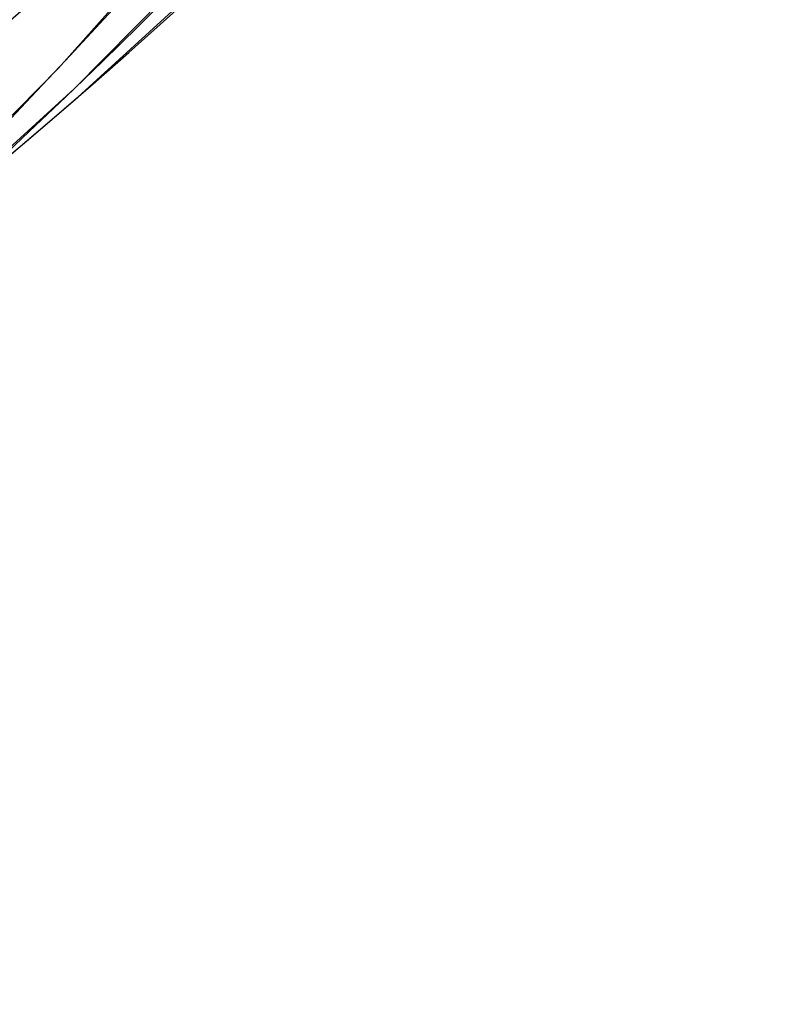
# Model space of a CAD drawing. Header units: millimetres. Extents: x -261 to 249, y -324 to 318.
# Tile 10 of 89: x 178 to 195, y -195 to -174. Entities that reach past the tile are written whole.
import ezdxf

# ---------------------------------------------------------------- set-up
doc = ezdxf.new("R2010")
doc.units = ezdxf.units.MM
doc.layers.add('MAIN-1', color=7, linetype='Continuous')
doc.layers.add('MAIN-2', color=7, linetype='Continuous')

msp = doc.modelspace()

# ---------------------------------------------------------------- linework, layer by layer
at = {"layer": 'MAIN-1'}
for centre, major_axis, start_param, end_param in [((-0.5, -0.433), (159.408, -184.069), -0.370263, 0.713724), ((-8.75, -7.578), (-148.606, 171.596), -3.141592, -2.427868)]:
    msp.add_ellipse(centre, major_axis=major_axis, ratio=0.75, start_param=start_param, end_param=end_param, dxfattribs=at)
at = {"layer": 'MAIN-2'}
for p, q in [((178.709, -174.588), (183.62, -169.071)), ((179.053, -175.045), (184.209, -169.824)), ((179.139, -175.223), (184.553, -170.282)), ((173.553, -179.808), (178.709, -174.588)), ((173.639, -179.986), (179.053, -175.045)), ((178.046, -176.16), (179.139, -175.223)), ((176.943, -177.086), (178.046, -176.16))]:
    msp.add_line(p, q, dxfattribs=at)
for centre, major_axis, start_param, end_param in [((0, 0), (-158.754, 183.313), 0.713724, 3.855317), ((15.652, 13.555), (162.007, -187.07), -0.045194, 0.713724), ((15.652, 13.555), (-163.487, 188.778), 3.09562, 3.855317), ((10.152, 8.792), (162.007, -187.07), -0.046325, 0.713724), ((10.152, 8.792), (-163.487, 188.778), 3.09562, 3.855317), ((4.652, 4.029), (162.007, -187.07), -0.046325, 0.713724), ((4.652, 4.029), (-163.487, 188.778), 3.09562, 3.855317), ((-8.25, -7.145), (-147.952, 170.84), 2.977943, 3.855317)]:
    msp.add_ellipse(centre, major_axis=major_axis, ratio=0.75, start_param=start_param, end_param=end_param, dxfattribs=at)

doc.saveas('drawing.dxf')
